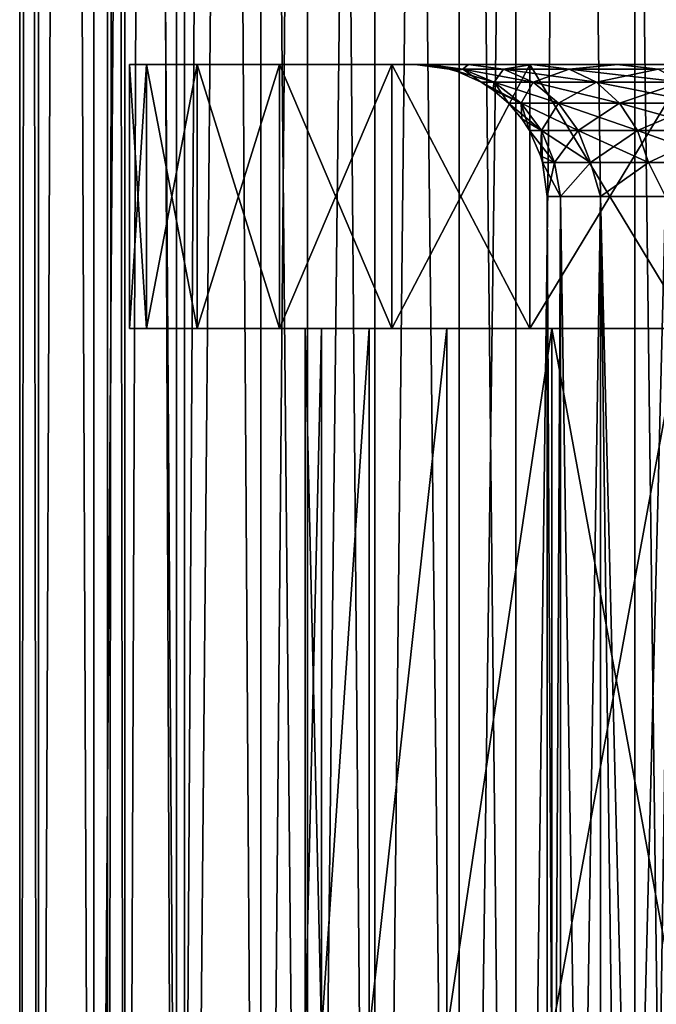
# Model space of a CAD drawing. Header units: millimetres. Extents: x -27 to 78, y -1 to 325.
# Tile 91 of 128: x -14 to -7, y 142 to 153. Entities that reach past the tile are written whole.
import ezdxf

# ---------------------------------------------------------------- set-up
doc = ezdxf.new("R2010")
doc.units = ezdxf.units.MM
doc.header["$LTSCALE"] = 65.185185
for name, color, linetype in [('124', 7, 'CONTINUOUS'), ('125', 7, 'CONTINUOUS'), ('126', 7, 'CONTINUOUS'), ('127', 7, 'CONTINUOUS'), ('221', 7, 'CONTINUOUS'), ('222', 7, 'CONTINUOUS'), ('50', 7, 'CONTINUOUS'), ('51', 7, 'CONTINUOUS'), ('52', 7, 'CONTINUOUS'), ('53', 7, 'CONTINUOUS'), ('54', 7, 'CONTINUOUS'), ('55', 7, 'CONTINUOUS'), ('56', 7, 'CONTINUOUS'), ('57', 7, 'CONTINUOUS')]:
    doc.layers.add(name, color=color, linetype=linetype)

msp = doc.modelspace()

# ---------------------------------------------------------------- linework, layer by layer
at = {"layer": '124', "color": 7, "linetype": 'CONTINUOUS', "true_color": 0x96918c}
for points in [[(-14, 121.4), (-13.787, 121.4, 2.431), (-14, 271.4), (-14, 121.4)], [(-14, 271.4), (-13.787, 121.4, 2.431), (-13.787, 271.4, 2.431), (-14, 271.4)], [(-13.787, 121.4, 2.431), (-13.156, 121.4, 4.788), (-13.787, 271.4, 2.431), (-13.787, 121.4, 2.431)], [(-13.787, 271.4, 2.431), (-13.156, 121.4, 4.788), (-13.156, 271.4, 4.788), (-13.787, 271.4, 2.431)], [(-13.156, 121.4, 4.788), (-12.124, 121.4, 7), (-13.156, 271.4, 4.788), (-13.156, 121.4, 4.788)], [(-13.156, 271.4, 4.788), (-12.124, 121.4, 7), (-12.124, 271.4, 7), (-13.156, 271.4, 4.788)], [(-12.124, 121.4, 7), (-10.725, 121.4, 8.999), (-12.124, 271.4, 7), (-12.124, 121.4, 7)], [(-12.124, 271.4, 7), (-10.725, 121.4, 8.999), (-10.725, 271.4, 8.999), (-12.124, 271.4, 7)], [(-10.725, 121.4, 8.999), (-8.999, 121.4, 10.724), (-10.725, 271.4, 8.999), (-10.725, 121.4, 8.999)], [(-10.725, 271.4, 8.999), (-8.999, 121.4, 10.724), (-8.999, 271.4, 10.725), (-10.725, 271.4, 8.999)], [(-8.999, 121.4, 10.724), (-7, 121.4, 12.124), (-8.999, 271.4, 10.725), (-8.999, 121.4, 10.724)], [(-8.999, 271.4, 10.725), (-7, 121.4, 12.124), (-7, 271.4, 12.124), (-8.999, 271.4, 10.725)], [(-7, 121.4, 12.124), (-4.788, 121.4, 13.156), (-7, 271.4, 12.124), (-7, 121.4, 12.124)], [(-7, 271.4, 12.124), (-4.788, 121.4, 13.156), (-4.788, 271.4, 13.156), (-7, 271.4, 12.124)]]:
    msp.add_3dface(points, dxfattribs=at)
at = {"layer": '125', "color": 7, "linetype": 'CONTINUOUS', "true_color": 0x96918c}
for points in [[(-13.787, 121.4, -2.431), (-14, 121.4), (-13.787, 271.4, -2.431), (-13.787, 121.4, -2.431)], [(-14, 121.4), (-14, 271.4), (-13.787, 271.4, -2.431), (-14, 121.4)], [(-13.156, 121.4, -4.788), (-13.787, 121.4, -2.431), (-13.156, 271.4, -4.788), (-13.156, 121.4, -4.788)], [(-13.156, 271.4, -4.788), (-13.787, 121.4, -2.431), (-13.787, 271.4, -2.431), (-13.156, 271.4, -4.788)], [(-12.124, 121.4, -7), (-13.156, 121.4, -4.788), (-12.124, 271.4, -7), (-12.124, 121.4, -7)], [(-12.124, 271.4, -7), (-13.156, 121.4, -4.788), (-13.156, 271.4, -4.788), (-12.124, 271.4, -7)], [(-10.725, 121.4, -8.999), (-12.124, 121.4, -7), (-10.725, 271.4, -8.999), (-10.725, 121.4, -8.999)], [(-10.725, 271.4, -8.999), (-12.124, 121.4, -7), (-12.124, 271.4, -7), (-10.725, 271.4, -8.999)], [(-8.999, 121.4, -10.724), (-10.725, 121.4, -8.999), (-8.999, 271.4, -10.725), (-8.999, 121.4, -10.724)], [(-8.999, 271.4, -10.725), (-10.725, 121.4, -8.999), (-10.725, 271.4, -8.999), (-8.999, 271.4, -10.725)], [(-7, 121.4, -12.124), (-8.999, 121.4, -10.724), (-7, 271.4, -12.124), (-7, 121.4, -12.124)], [(-7, 271.4, -12.124), (-8.999, 121.4, -10.724), (-8.999, 271.4, -10.725), (-7, 271.4, -12.124)], [(-4.788, 121.4, -13.156), (-7, 121.4, -12.124), (-4.788, 271.4, -13.156), (-4.788, 121.4, -13.156)], [(-4.788, 271.4, -13.156), (-7, 121.4, -12.124), (-7, 271.4, -12.124), (-4.788, 271.4, -13.156)]]:
    msp.add_3dface(points, dxfattribs=at)
at = {"layer": '126', "color": 7, "linetype": 'CONTINUOUS', "true_color": 0x96918c}
for points in [[(-13, 271.4), (-12.803, 271.4, 2.257), (-13, 121.4), (-13, 271.4)], [(-13, 121.4), (-12.803, 271.4, 2.257), (-12.802, 121.4, 2.258), (-13, 121.4)], [(-12.803, 271.4, 2.257), (-12.216, 271.4, 4.446), (-12.802, 121.4, 2.258), (-12.803, 271.4, 2.257)], [(-12.802, 121.4, 2.258), (-12.216, 271.4, 4.446), (-12.216, 121.4, 4.446), (-12.802, 121.4, 2.258)], [(-12.216, 271.4, 4.446), (-11.258, 271.4, 6.5), (-12.216, 121.4, 4.446), (-12.216, 271.4, 4.446)], [(-12.216, 121.4, 4.446), (-11.258, 271.4, 6.5), (-11.258, 121.4, 6.5), (-12.216, 121.4, 4.446)], [(-11.258, 271.4, 6.5), (-9.959, 271.4, 8.356), (-11.258, 121.4, 6.5), (-11.258, 271.4, 6.5)], [(-11.258, 121.4, 6.5), (-9.959, 271.4, 8.356), (-9.959, 121.4, 8.356), (-11.258, 121.4, 6.5)], [(-9.959, 271.4, 8.356), (-8.356, 271.4, 9.959), (-9.959, 121.4, 8.356), (-9.959, 271.4, 8.356)], [(-9.959, 121.4, 8.356), (-8.356, 271.4, 9.959), (-8.356, 121.4, 9.959), (-9.959, 121.4, 8.356)], [(-8.356, 271.4, 9.959), (-6.5, 271.4, 11.258), (-8.356, 121.4, 9.959), (-8.356, 271.4, 9.959)], [(-8.356, 121.4, 9.959), (-6.5, 271.4, 11.258), (-6.5, 121.4, 11.258), (-8.356, 121.4, 9.959)]]:
    msp.add_3dface(points, dxfattribs=at)
at = {"layer": '127', "color": 7, "linetype": 'CONTINUOUS', "true_color": 0x96918c}
for points in [[(-13, 271.4), (-13, 121.4), (-12.802, 121.4, -2.258), (-13, 271.4)], [(-12.803, 271.4, -2.257), (-13, 271.4), (-12.802, 121.4, -2.258), (-12.803, 271.4, -2.257)], [(-12.216, 271.4, -4.446), (-12.803, 271.4, -2.257), (-12.216, 121.4, -4.446), (-12.216, 271.4, -4.446)], [(-12.216, 121.4, -4.446), (-12.803, 271.4, -2.257), (-12.802, 121.4, -2.258), (-12.216, 121.4, -4.446)], [(-11.258, 271.4, -6.5), (-12.216, 271.4, -4.446), (-11.258, 121.4, -6.5), (-11.258, 271.4, -6.5)], [(-11.258, 121.4, -6.5), (-12.216, 271.4, -4.446), (-12.216, 121.4, -4.446), (-11.258, 121.4, -6.5)], [(-9.959, 271.4, -8.356), (-11.258, 271.4, -6.5), (-9.959, 121.4, -8.356), (-9.959, 271.4, -8.356)], [(-9.959, 121.4, -8.356), (-11.258, 271.4, -6.5), (-11.258, 121.4, -6.5), (-9.959, 121.4, -8.356)], [(-8.356, 271.4, -9.959), (-9.959, 271.4, -8.356), (-8.356, 121.4, -9.959), (-8.356, 271.4, -9.959)], [(-8.356, 121.4, -9.959), (-9.959, 271.4, -8.356), (-9.959, 121.4, -8.356), (-8.356, 121.4, -9.959)], [(-6.5, 271.4, -11.258), (-8.356, 271.4, -9.959), (-6.5, 121.4, -11.258), (-6.5, 271.4, -11.258)], [(-6.5, 121.4, -11.258), (-8.356, 271.4, -9.959), (-8.356, 121.4, -9.959), (-6.5, 121.4, -11.258)]]:
    msp.add_3dface(points, dxfattribs=at)
at = {"layer": '221', "color": 7, "linetype": 'CONTINUOUS', "true_color": 0x96918c}
for points in [[(-7.846, 150.9, -1.561), (-8, 150.9), (-7.846, 121.4, -1.561), (-7.846, 150.9, -1.561)], [(-8, 150.9), (-8, 121.4), (-7.846, 121.4, -1.561), (-8, 150.9)], [(-7.391, 150.9, -3.061), (-7.846, 150.9, -1.561), (-7.391, 121.4, -3.061), (-7.391, 150.9, -3.061)], [(-7.846, 150.9, -1.561), (-7.846, 121.4, -1.561), (-7.391, 121.4, -3.061), (-7.846, 150.9, -1.561)], [(-6.652, 150.9, -4.445), (-7.391, 150.9, -3.061), (-6.652, 121.4, -4.444), (-6.652, 150.9, -4.445)], [(-7.391, 150.9, -3.061), (-7.391, 121.4, -3.061), (-6.652, 121.4, -4.444), (-7.391, 150.9, -3.061)]]:
    msp.add_3dface(points, dxfattribs=at)
at = {"layer": '222', "color": 7, "linetype": 'CONTINUOUS', "true_color": 0x96918c}
for points in [[(-8, 150.9), (-7.846, 150.9, 1.561), (-8, 121.4), (-8, 150.9)], [(-7.846, 150.9, 1.561), (-7.846, 121.4, 1.561), (-8, 121.4), (-7.846, 150.9, 1.561)], [(-7.846, 150.9, 1.561), (-7.391, 150.9, 3.061), (-7.846, 121.4, 1.561), (-7.846, 150.9, 1.561)], [(-7.391, 150.9, 3.061), (-7.391, 121.4, 3.061), (-7.846, 121.4, 1.561), (-7.391, 150.9, 3.061)], [(-7.391, 150.9, 3.061), (-6.652, 150.9, 4.445), (-7.391, 121.4, 3.061), (-7.391, 150.9, 3.061)], [(-6.652, 150.9, 4.445), (-6.652, 121.4, 4.444), (-7.391, 121.4, 3.061), (-6.652, 150.9, 4.445)]]:
    msp.add_3dface(points, dxfattribs=at)
at = {"layer": '50', "color": 7, "linetype": 'CONTINUOUS', "true_color": 0x96918c}
for points in [[(-9.349, 152.4, -1.686), (-9.5, 152.4), (-8.957, 152.349, -1.674), (-9.349, 152.4, -1.686)], [(-8.957, 152.349, -1.674), (-9.5, 152.4), (-9.112, 152.349), (-8.957, 152.349, -1.674)], [(-8.898, 152.4, -3.328), (-9.349, 152.4, -1.686), (-8.957, 152.349, -1.674), (-8.898, 152.4, -3.328)], [(-8.496, 152.349, -3.292), (-8.898, 152.4, -3.328), (-8.957, 152.349, -1.674), (-8.496, 152.349, -3.292)], [(-8.174, 152.4, -4.841), (-8.898, 152.4, -3.328), (-8.496, 152.349, -3.292), (-8.174, 152.4, -4.841)], [(-7.747, 152.349, -4.797), (-8.174, 152.4, -4.841), (-8.496, 152.349, -3.292), (-7.747, 152.349, -4.797)], [(-7.204, 152.4, -6.193), (-8.174, 152.4, -4.841), (-7.747, 152.349, -4.797), (-7.204, 152.4, -6.193)], [(-6.734, 152.349, -6.139), (-7.204, 152.4, -6.193), (-7.747, 152.349, -4.797), (-6.734, 152.349, -6.139)], [(-5.975, 152.4, -7.385), (-7.204, 152.4, -6.193), (-6.734, 152.349, -6.139), (-5.975, 152.4, -7.385)], [(-8.957, 152.349, -1.674), (-9.112, 152.349), (-8.601, 152.199, -1.608), (-8.957, 152.349, -1.674)], [(-9.112, 152.349), (-9.036, 152.327), (-8.601, 152.199, -1.608), (-9.112, 152.349)], [(-8.601, 152.199, -1.608), (-9.036, 152.327), (-8.75, 152.199), (-8.601, 152.199, -1.608)], [(-8.496, 152.349, -3.292), (-8.957, 152.349, -1.674), (-8.159, 152.199, -3.161), (-8.496, 152.349, -3.292)], [(-8.159, 152.199, -3.161), (-8.957, 152.349, -1.674), (-8.601, 152.199, -1.608), (-8.159, 152.199, -3.161)], [(-7.747, 152.349, -4.797), (-8.496, 152.349, -3.292), (-7.439, 152.199, -4.606), (-7.747, 152.349, -4.797)], [(-7.439, 152.199, -4.606), (-8.496, 152.349, -3.292), (-8.159, 152.199, -3.161), (-7.439, 152.199, -4.606)], [(-6.734, 152.349, -6.139), (-7.747, 152.349, -4.797), (-6.466, 152.199, -5.895), (-6.734, 152.349, -6.139)], [(-6.466, 152.199, -5.895), (-7.747, 152.349, -4.797), (-7.439, 152.199, -4.606), (-6.466, 152.199, -5.895)], [(-8.601, 152.199, -1.608), (-8.75, 152.199), (-8.295, 151.96, -1.551), (-8.601, 152.199, -1.608)], [(-8.75, 152.199), (-8.618, 152.114), (-8.295, 151.96, -1.551), (-8.75, 152.199)], [(-8.159, 152.199, -3.161), (-8.601, 152.199, -1.608), (-7.869, 151.96, -3.048), (-8.159, 152.199, -3.161)], [(-7.869, 151.96, -3.048), (-8.601, 152.199, -1.608), (-8.295, 151.96, -1.551), (-7.869, 151.96, -3.048)], [(-7.439, 152.199, -4.606), (-8.159, 152.199, -3.161), (-7.175, 151.96, -4.442), (-7.439, 152.199, -4.606)], [(-7.175, 151.96, -4.442), (-8.159, 152.199, -3.161), (-7.869, 151.96, -3.048), (-7.175, 151.96, -4.442)], [(-6.466, 152.199, -5.895), (-7.439, 152.199, -4.606), (-6.236, 151.96, -5.685), (-6.466, 152.199, -5.895)], [(-6.236, 151.96, -5.685), (-7.439, 152.199, -4.606), (-7.175, 151.96, -4.442), (-6.236, 151.96, -5.685)], [(-8.295, 151.96, -1.551), (-8.618, 152.114), (-8.439, 151.96), (-8.295, 151.96, -1.551)], [(-8.295, 151.96, -1.551), (-8.439, 151.96), (-8.061, 151.649, -1.507), (-8.295, 151.96, -1.551)], [(-8.439, 151.96), (-8.286, 151.782), (-8.061, 151.649, -1.507), (-8.439, 151.96)], [(-7.869, 151.96, -3.048), (-8.295, 151.96, -1.551), (-7.647, 151.649, -2.962), (-7.869, 151.96, -3.048)], [(-7.647, 151.649, -2.962), (-8.295, 151.96, -1.551), (-8.061, 151.649, -1.507), (-7.647, 151.649, -2.962)], [(-7.175, 151.96, -4.442), (-7.869, 151.96, -3.048), (-6.972, 151.649, -4.317), (-7.175, 151.96, -4.442)], [(-6.972, 151.649, -4.317), (-7.869, 151.96, -3.048), (-7.647, 151.649, -2.962), (-6.972, 151.649, -4.317)], [(-6.236, 151.96, -5.685), (-7.175, 151.96, -4.442), (-6.06, 151.649, -5.525), (-6.236, 151.96, -5.685)], [(-6.06, 151.649, -5.525), (-7.175, 151.96, -4.442), (-6.972, 151.649, -4.317), (-6.06, 151.649, -5.525)], [(-8.061, 151.649, -1.507), (-8.286, 151.782), (-8.2, 151.649), (-8.061, 151.649, -1.507)], [(-8.061, 151.649, -1.507), (-8.2, 151.649), (-7.914, 151.287, -1.479), (-8.061, 151.649, -1.507)], [(-8.2, 151.649), (-8.073, 151.364), (-7.914, 151.287, -1.479), (-8.2, 151.649)], [(-7.647, 151.649, -2.962), (-8.061, 151.649, -1.507), (-7.507, 151.287, -2.908), (-7.647, 151.649, -2.962)], [(-7.507, 151.287, -2.908), (-8.061, 151.649, -1.507), (-7.914, 151.287, -1.479), (-7.507, 151.287, -2.908)], [(-6.972, 151.649, -4.317), (-7.647, 151.649, -2.962), (-6.845, 151.287, -4.238), (-6.972, 151.649, -4.317)], [(-6.845, 151.287, -4.238), (-7.647, 151.649, -2.962), (-7.507, 151.287, -2.908), (-6.845, 151.287, -4.238)], [(-6.06, 151.649, -5.525), (-6.972, 151.649, -4.317), (-5.95, 151.287, -5.424), (-6.06, 151.649, -5.525)], [(-5.95, 151.287, -5.424), (-6.972, 151.649, -4.317), (-6.845, 151.287, -4.238), (-5.95, 151.287, -5.424)], [(-7.914, 151.287, -1.479), (-8.073, 151.364), (-8.051, 151.287), (-7.914, 151.287, -1.479)], [(-7.914, 151.287, -1.479), (-8.051, 151.287), (-7.846, 150.9, -1.561), (-7.914, 151.287, -1.479)], [(-8.051, 151.287), (-8, 150.9), (-7.846, 150.9, -1.561), (-8.051, 151.287)], [(-7.507, 151.287, -2.908), (-7.914, 151.287, -1.479), (-7.846, 150.9, -1.561), (-7.507, 151.287, -2.908)], [(-7.391, 150.9, -3.061), (-7.507, 151.287, -2.908), (-7.846, 150.9, -1.561), (-7.391, 150.9, -3.061)], [(-6.845, 151.287, -4.238), (-7.507, 151.287, -2.908), (-7.391, 150.9, -3.061), (-6.845, 151.287, -4.238)], [(-6.652, 150.9, -4.445), (-6.845, 151.287, -4.238), (-7.391, 150.9, -3.061), (-6.652, 150.9, -4.445)], [(-5.95, 151.287, -5.424), (-6.845, 151.287, -4.238), (-6.652, 150.9, -4.445), (-5.95, 151.287, -5.424)]]:
    msp.add_3dface(points, dxfattribs=at)
at = {"layer": '51', "color": 7, "linetype": 'CONTINUOUS', "true_color": 0x96918c}
for points in [[(-9.112, 152.349), (-9.5, 152.4), (-9.348, 152.4, 1.691), (-9.112, 152.349)], [(-8.957, 152.349, 1.674), (-9.112, 152.349), (-9.348, 152.4, 1.691), (-8.957, 152.349, 1.674)], [(-8.894, 152.4, 3.338), (-8.957, 152.349, 1.674), (-9.348, 152.4, 1.691), (-8.894, 152.4, 3.338)], [(-8.496, 152.349, 3.292), (-8.957, 152.349, 1.674), (-8.894, 152.4, 3.338), (-8.496, 152.349, 3.292)], [(-8.165, 152.4, 4.856), (-8.496, 152.349, 3.292), (-8.894, 152.4, 3.338), (-8.165, 152.4, 4.856)], [(-7.747, 152.349, 4.797), (-8.496, 152.349, 3.292), (-8.165, 152.4, 4.856), (-7.747, 152.349, 4.797)], [(-7.189, 152.4, 6.211), (-7.747, 152.349, 4.797), (-8.165, 152.4, 4.856), (-7.189, 152.4, 6.211)], [(-6.734, 152.349, 6.139), (-7.747, 152.349, 4.797), (-7.189, 152.4, 6.211), (-6.734, 152.349, 6.139)], [(-5.955, 152.4, 7.402), (-6.734, 152.349, 6.139), (-7.189, 152.4, 6.211), (-5.955, 152.4, 7.402)], [(-9.036, 152.327), (-9.112, 152.349), (-8.957, 152.349, 1.674), (-9.036, 152.327)], [(-8.75, 152.199), (-9.036, 152.327), (-8.957, 152.349, 1.674), (-8.75, 152.199)], [(-8.601, 152.199, 1.608), (-8.75, 152.199), (-8.957, 152.349, 1.674), (-8.601, 152.199, 1.608)], [(-8.496, 152.349, 3.292), (-8.601, 152.199, 1.608), (-8.957, 152.349, 1.674), (-8.496, 152.349, 3.292)], [(-8.159, 152.199, 3.161), (-8.601, 152.199, 1.608), (-8.496, 152.349, 3.292), (-8.159, 152.199, 3.161)], [(-7.747, 152.349, 4.797), (-8.159, 152.199, 3.161), (-8.496, 152.349, 3.292), (-7.747, 152.349, 4.797)], [(-7.439, 152.199, 4.606), (-8.159, 152.199, 3.161), (-7.747, 152.349, 4.797), (-7.439, 152.199, 4.606)], [(-6.734, 152.349, 6.139), (-7.439, 152.199, 4.606), (-7.747, 152.349, 4.797), (-6.734, 152.349, 6.139)], [(-6.466, 152.199, 5.895), (-7.439, 152.199, 4.606), (-6.734, 152.349, 6.139), (-6.466, 152.199, 5.895)], [(-8.618, 152.114), (-8.75, 152.199), (-8.601, 152.199, 1.608), (-8.618, 152.114)], [(-8.439, 151.96), (-8.618, 152.114), (-8.601, 152.199, 1.608), (-8.439, 151.96)], [(-8.295, 151.96, 1.551), (-8.439, 151.96), (-8.601, 152.199, 1.608), (-8.295, 151.96, 1.551)], [(-8.159, 152.199, 3.161), (-8.295, 151.96, 1.551), (-8.601, 152.199, 1.608), (-8.159, 152.199, 3.161)], [(-7.869, 151.96, 3.048), (-8.295, 151.96, 1.551), (-8.159, 152.199, 3.161), (-7.869, 151.96, 3.048)], [(-7.439, 152.199, 4.606), (-7.869, 151.96, 3.048), (-8.159, 152.199, 3.161), (-7.439, 152.199, 4.606)], [(-7.175, 151.96, 4.442), (-7.869, 151.96, 3.048), (-7.439, 152.199, 4.606), (-7.175, 151.96, 4.442)], [(-6.466, 152.199, 5.895), (-7.175, 151.96, 4.442), (-7.439, 152.199, 4.606), (-6.466, 152.199, 5.895)], [(-6.236, 151.96, 5.685), (-7.175, 151.96, 4.442), (-6.466, 152.199, 5.895), (-6.236, 151.96, 5.685)], [(-8.286, 151.782), (-8.439, 151.96), (-8.295, 151.96, 1.551), (-8.286, 151.782)], [(-8.2, 151.649), (-8.286, 151.782), (-8.295, 151.96, 1.551), (-8.2, 151.649)], [(-8.061, 151.649, 1.507), (-8.2, 151.649), (-8.295, 151.96, 1.551), (-8.061, 151.649, 1.507)], [(-7.869, 151.96, 3.048), (-8.061, 151.649, 1.507), (-8.295, 151.96, 1.551), (-7.869, 151.96, 3.048)], [(-7.647, 151.649, 2.962), (-8.061, 151.649, 1.507), (-7.869, 151.96, 3.048), (-7.647, 151.649, 2.962)], [(-7.175, 151.96, 4.442), (-7.647, 151.649, 2.962), (-7.869, 151.96, 3.048), (-7.175, 151.96, 4.442)], [(-6.972, 151.649, 4.317), (-7.647, 151.649, 2.962), (-7.175, 151.96, 4.442), (-6.972, 151.649, 4.317)], [(-6.236, 151.96, 5.685), (-6.972, 151.649, 4.317), (-7.175, 151.96, 4.442), (-6.236, 151.96, 5.685)], [(-6.06, 151.649, 5.525), (-6.972, 151.649, 4.317), (-6.236, 151.96, 5.685), (-6.06, 151.649, 5.525)], [(-8.073, 151.364), (-8.2, 151.649), (-8.061, 151.649, 1.507), (-8.073, 151.364)], [(-8.051, 151.287), (-8.073, 151.364), (-8.061, 151.649, 1.507), (-8.051, 151.287)], [(-7.914, 151.287, 1.479), (-8.051, 151.287), (-8.061, 151.649, 1.507), (-7.914, 151.287, 1.479)], [(-7.647, 151.649, 2.962), (-7.914, 151.287, 1.479), (-8.061, 151.649, 1.507), (-7.647, 151.649, 2.962)], [(-7.507, 151.287, 2.908), (-7.914, 151.287, 1.479), (-7.647, 151.649, 2.962), (-7.507, 151.287, 2.908)], [(-6.972, 151.649, 4.317), (-7.507, 151.287, 2.908), (-7.647, 151.649, 2.962), (-6.972, 151.649, 4.317)], [(-6.845, 151.287, 4.238), (-7.507, 151.287, 2.908), (-6.972, 151.649, 4.317), (-6.845, 151.287, 4.238)], [(-6.06, 151.649, 5.525), (-6.845, 151.287, 4.238), (-6.972, 151.649, 4.317), (-6.06, 151.649, 5.525)], [(-5.95, 151.287, 5.424), (-6.845, 151.287, 4.238), (-6.06, 151.649, 5.525), (-5.95, 151.287, 5.424)], [(-8, 150.9), (-8.051, 151.287), (-7.914, 151.287, 1.479), (-8, 150.9)], [(-8, 150.9), (-7.914, 151.287, 1.479), (-7.846, 150.9, 1.561), (-8, 150.9)], [(-7.914, 151.287, 1.479), (-7.507, 151.287, 2.908), (-7.846, 150.9, 1.561), (-7.914, 151.287, 1.479)], [(-7.846, 150.9, 1.561), (-7.507, 151.287, 2.908), (-7.391, 150.9, 3.061), (-7.846, 150.9, 1.561)], [(-7.507, 151.287, 2.908), (-6.845, 151.287, 4.238), (-7.391, 150.9, 3.061), (-7.507, 151.287, 2.908)], [(-7.391, 150.9, 3.061), (-6.845, 151.287, 4.238), (-6.652, 150.9, 4.445), (-7.391, 150.9, 3.061)], [(-6.845, 151.287, 4.238), (-5.95, 151.287, 5.424), (-6.652, 150.9, 4.445), (-6.845, 151.287, 4.238)]]:
    msp.add_3dface(points, dxfattribs=at)
at = {"layer": '52', "color": 7, "linetype": 'CONTINUOUS', "true_color": 0x96918c}
for points in [[(-9.5, 152.4), (-9.349, 152.4, -1.686), (-12.75, 152.4), (-9.5, 152.4)], [(-9.5, 152.4), (-12.75, 152.4), (-12.556, 152.4, 2.214), (-9.5, 152.4)], [(-12.75, 152.4), (-9.349, 152.4, -1.686), (-12.556, 152.4, -2.214), (-12.75, 152.4)], [(-9.348, 152.4, 1.691), (-9.5, 152.4), (-12.556, 152.4, 2.214), (-9.348, 152.4, 1.691)], [(-9.349, 152.4, -1.686), (-8.898, 152.4, -3.328), (-12.556, 152.4, -2.214), (-9.349, 152.4, -1.686)], [(-12.556, 152.4, -2.214), (-8.898, 152.4, -3.328), (-11.981, 152.4, -4.362), (-12.556, 152.4, -2.214)], [(-8.894, 152.4, 3.338), (-9.348, 152.4, 1.691), (-12.556, 152.4, 2.214), (-8.894, 152.4, 3.338)], [(-11.981, 152.4, 4.362), (-8.894, 152.4, 3.338), (-12.556, 152.4, 2.214), (-11.981, 152.4, 4.362)], [(-8.898, 152.4, -3.328), (-8.174, 152.4, -4.841), (-11.981, 152.4, -4.362), (-8.898, 152.4, -3.328)], [(-8.174, 152.4, -4.841), (-7.204, 152.4, -6.193), (-11.981, 152.4, -4.362), (-8.174, 152.4, -4.841)], [(-11.981, 152.4, -4.362), (-7.204, 152.4, -6.193), (-11.042, 152.4, -6.375), (-11.981, 152.4, -4.362)], [(-8.165, 152.4, 4.856), (-8.894, 152.4, 3.338), (-11.981, 152.4, 4.362), (-8.165, 152.4, 4.856)], [(-11.042, 152.4, 6.374), (-8.165, 152.4, 4.856), (-11.981, 152.4, 4.362), (-11.042, 152.4, 6.374)], [(-7.204, 152.4, -6.193), (-5.975, 152.4, -7.385), (-11.042, 152.4, -6.375), (-7.204, 152.4, -6.193)], [(-11.042, 152.4, -6.375), (-5.975, 152.4, -7.385), (-9.767, 152.4, -8.196), (-11.042, 152.4, -6.375)], [(-5.955, 152.4, 7.402), (-7.189, 152.4, 6.211), (-11.042, 152.4, 6.374), (-5.955, 152.4, 7.402)], [(-9.767, 152.4, 8.196), (-5.955, 152.4, 7.402), (-11.042, 152.4, 6.374), (-9.767, 152.4, 8.196)], [(-7.189, 152.4, 6.211), (-8.165, 152.4, 4.856), (-11.042, 152.4, 6.374), (-7.189, 152.4, 6.211)], [(-5.975, 152.4, -7.385), (-4.47, 152.4, -8.383), (-9.767, 152.4, -8.196), (-5.975, 152.4, -7.385)], [(-4.47, 152.4, -8.383), (-2.752, 152.4, -9.093), (-9.767, 152.4, -8.196), (-4.47, 152.4, -8.383)], [(-2.752, 152.4, -9.093), (-0.932, 152.4, -9.454), (-9.767, 152.4, -8.196), (-2.752, 152.4, -9.093)], [(-9.767, 152.4, -8.196), (-0.932, 152.4, -9.454), (-8.195, 152.4, -9.768), (-9.767, 152.4, -8.196)], [(-4.447, 152.4, 8.395), (-5.955, 152.4, 7.402), (-9.767, 152.4, 8.196), (-4.447, 152.4, 8.395)], [(-8.195, 152.4, 9.767), (-4.447, 152.4, 8.395), (-9.767, 152.4, 8.196), (-8.195, 152.4, 9.767)], [(-8.195, 152.4, -9.768), (-0.932, 152.4, -9.454), (8.195, 152.4, -9.768), (-8.195, 152.4, -9.768)], [(0.932, 152.4, 9.454), (-0.909, 152.4, 9.456), (-8.195, 152.4, 9.767), (0.932, 152.4, 9.454)], [(8.195, 152.4, 9.768), (0.932, 152.4, 9.454), (-8.195, 152.4, 9.767), (8.195, 152.4, 9.768)], [(-0.909, 152.4, 9.456), (-2.729, 152.4, 9.1), (-8.195, 152.4, 9.767), (-0.909, 152.4, 9.456)], [(-2.729, 152.4, 9.1), (-4.447, 152.4, 8.395), (-8.195, 152.4, 9.767), (-2.729, 152.4, 9.1)], [(-6.375, 152.4, -11.042), (-8.195, 152.4, -9.768), (6.375, 152.4, -11.042), (-6.375, 152.4, -11.042)], [(6.375, 152.4, -11.042), (-8.195, 152.4, -9.768), (8.195, 152.4, -9.768), (6.375, 152.4, -11.042)], [(-6.375, 152.4, 11.042), (8.195, 152.4, 9.768), (-8.195, 152.4, 9.767), (-6.375, 152.4, 11.042)]]:
    msp.add_3dface(points, dxfattribs=at)
at = {"layer": '53', "color": 7, "linetype": 'CONTINUOUS', "true_color": 0x96918c}
for points in [[(-12.75, 152.4), (-12.556, 152.4, -2.214), (-12.75, 149.4), (-12.75, 152.4)], [(-12.75, 149.4), (-12.556, 152.4, -2.214), (-12.556, 149.4, -2.214), (-12.75, 149.4)], [(-12.556, 152.4, -2.214), (-11.981, 152.4, -4.362), (-11.981, 149.4, -4.362), (-12.556, 152.4, -2.214)], [(-12.556, 149.4, -2.214), (-12.556, 152.4, -2.214), (-11.981, 149.4, -4.362), (-12.556, 149.4, -2.214)], [(-11.981, 152.4, -4.362), (-11.042, 152.4, -6.375), (-11.042, 149.4, -6.374), (-11.981, 152.4, -4.362)], [(-11.981, 149.4, -4.362), (-11.981, 152.4, -4.362), (-11.042, 149.4, -6.374), (-11.981, 149.4, -4.362)], [(-11.042, 152.4, -6.375), (-9.767, 152.4, -8.196), (-9.767, 149.4, -8.196), (-11.042, 152.4, -6.375)], [(-11.042, 149.4, -6.374), (-11.042, 152.4, -6.375), (-9.767, 149.4, -8.196), (-11.042, 149.4, -6.374)], [(-9.767, 152.4, -8.196), (-8.195, 152.4, -9.768), (-8.195, 149.4, -9.768), (-9.767, 152.4, -8.196)], [(-9.767, 149.4, -8.196), (-9.767, 152.4, -8.196), (-8.195, 149.4, -9.768), (-9.767, 149.4, -8.196)], [(-8.195, 152.4, -9.768), (-6.375, 152.4, -11.042), (-6.375, 149.4, -11.042), (-8.195, 152.4, -9.768)], [(-8.195, 149.4, -9.768), (-8.195, 152.4, -9.768), (-6.375, 149.4, -11.042), (-8.195, 149.4, -9.768)]]:
    msp.add_3dface(points, dxfattribs=at)
at = {"layer": '54', "color": 7, "linetype": 'CONTINUOUS', "true_color": 0x96918c}
for points in [[(-12.556, 152.4, 2.214), (-12.75, 152.4), (-12.556, 149.4, 2.214), (-12.556, 152.4, 2.214)], [(-12.75, 152.4), (-12.75, 149.4), (-12.556, 149.4, 2.214), (-12.75, 152.4)], [(-11.981, 152.4, 4.362), (-12.556, 152.4, 2.214), (-12.556, 149.4, 2.214), (-11.981, 152.4, 4.362)], [(-11.981, 149.4, 4.362), (-11.981, 152.4, 4.362), (-12.556, 149.4, 2.214), (-11.981, 149.4, 4.362)], [(-11.042, 152.4, 6.374), (-11.981, 152.4, 4.362), (-11.981, 149.4, 4.362), (-11.042, 152.4, 6.374)], [(-11.042, 149.4, 6.375), (-11.042, 152.4, 6.374), (-11.981, 149.4, 4.362), (-11.042, 149.4, 6.375)], [(-9.767, 152.4, 8.196), (-11.042, 152.4, 6.374), (-11.042, 149.4, 6.375), (-9.767, 152.4, 8.196)], [(-9.767, 149.4, 8.196), (-9.767, 152.4, 8.196), (-11.042, 149.4, 6.375), (-9.767, 149.4, 8.196)], [(-8.195, 152.4, 9.767), (-9.767, 152.4, 8.196), (-9.767, 149.4, 8.196), (-8.195, 152.4, 9.767)], [(-8.194, 149.4, 9.768), (-8.195, 152.4, 9.767), (-9.767, 149.4, 8.196), (-8.194, 149.4, 9.768)], [(-6.375, 152.4, 11.042), (-8.195, 152.4, 9.767), (-8.194, 149.4, 9.768), (-6.375, 152.4, 11.042)], [(-6.375, 149.4, 11.042), (-6.375, 152.4, 11.042), (-8.194, 149.4, 9.768), (-6.375, 149.4, 11.042)]]:
    msp.add_3dface(points, dxfattribs=at)
at = {"layer": '55', "color": 7, "linetype": 'CONTINUOUS', "true_color": 0x96918c}
for points in [[(-12.75, 149.4), (-12.556, 149.4, -2.214), (-10.75, 149.4), (-12.75, 149.4)], [(-12.556, 149.4, 2.214), (-12.75, 149.4), (-10.567, 149.4, 1.975), (-12.556, 149.4, 2.214)], [(-12.75, 149.4), (-10.75, 149.4), (-10.567, 149.4, 1.975), (-12.75, 149.4)], [(-12.556, 149.4, -2.214), (-11.981, 149.4, -4.362), (-10.024, 149.4, -3.884), (-12.556, 149.4, -2.214)], [(-10.75, 149.4), (-12.556, 149.4, -2.214), (-10.567, 149.4, -1.975), (-10.75, 149.4)], [(-10.567, 149.4, -1.975), (-12.556, 149.4, -2.214), (-10.024, 149.4, -3.884), (-10.567, 149.4, -1.975)], [(-11.981, 149.4, 4.362), (-12.556, 149.4, 2.214), (-10.024, 149.4, 3.884), (-11.981, 149.4, 4.362)], [(-10.024, 149.4, 3.884), (-12.556, 149.4, 2.214), (-10.567, 149.4, 1.975), (-10.024, 149.4, 3.884)], [(-11.981, 149.4, -4.362), (-11.042, 149.4, -6.374), (-9.14, 149.4, -5.659), (-11.981, 149.4, -4.362)], [(-10.024, 149.4, -3.884), (-11.981, 149.4, -4.362), (-9.14, 149.4, -5.659), (-10.024, 149.4, -3.884)], [(-11.042, 149.4, 6.375), (-11.981, 149.4, 4.362), (-9.14, 149.4, 5.659), (-11.042, 149.4, 6.375)], [(-9.14, 149.4, 5.659), (-11.981, 149.4, 4.362), (-10.024, 149.4, 3.884), (-9.14, 149.4, 5.659)], [(-11.042, 149.4, -6.374), (-9.767, 149.4, -8.196), (-7.944, 149.4, -7.243), (-11.042, 149.4, -6.374)], [(-9.14, 149.4, -5.659), (-11.042, 149.4, -6.374), (-7.944, 149.4, -7.243), (-9.14, 149.4, -5.659)], [(-9.767, 149.4, 8.196), (-11.042, 149.4, 6.375), (-7.944, 149.4, 7.243), (-9.767, 149.4, 8.196)], [(-7.944, 149.4, 7.243), (-11.042, 149.4, 6.375), (-9.14, 149.4, 5.659), (-7.944, 149.4, 7.243)], [(-9.767, 149.4, -8.196), (-8.195, 149.4, -9.768), (-6.478, 149.4, -8.579), (-9.767, 149.4, -8.196)], [(-7.944, 149.4, -7.243), (-9.767, 149.4, -8.196), (-6.478, 149.4, -8.579), (-7.944, 149.4, -7.243)], [(-8.194, 149.4, 9.768), (-9.767, 149.4, 8.196), (-4.792, 149.4, 9.623), (-8.194, 149.4, 9.768)], [(-4.792, 149.4, 9.623), (-9.767, 149.4, 8.196), (-6.479, 149.4, 8.578), (-4.792, 149.4, 9.623)], [(-6.479, 149.4, 8.578), (-9.767, 149.4, 8.196), (-7.944, 149.4, 7.243), (-6.479, 149.4, 8.578)], [(-8.195, 149.4, -9.768), (-6.375, 149.4, -11.042), (-2.941, 149.4, -10.34), (-8.195, 149.4, -9.768)], [(-6.478, 149.4, -8.579), (-8.195, 149.4, -9.768), (-4.792, 149.4, -9.623), (-6.478, 149.4, -8.579)], [(-4.792, 149.4, -9.623), (-8.195, 149.4, -9.768), (-2.941, 149.4, -10.34), (-4.792, 149.4, -9.623)], [(-6.375, 149.4, 11.042), (-8.194, 149.4, 9.768), (-0.993, 149.4, 10.704), (-6.375, 149.4, 11.042)], [(-0.993, 149.4, 10.704), (-8.194, 149.4, 9.768), (-2.941, 149.4, 10.34), (-0.993, 149.4, 10.704)], [(-2.941, 149.4, 10.34), (-8.194, 149.4, 9.768), (-4.792, 149.4, 9.623), (-2.941, 149.4, 10.34)]]:
    msp.add_3dface(points, dxfattribs=at)
at = {"layer": '56', "color": 7, "linetype": 'CONTINUOUS', "true_color": 0x96918c}
for points in [[(-10.75, 149.4), (-10.567, 149.4, -1.975), (-10.75, 141.4), (-10.75, 149.4)], [(-10.75, 141.4), (-10.567, 149.4, -1.975), (-10.567, 141.4, -1.975), (-10.75, 141.4)], [(-10.567, 149.4, -1.975), (-10.024, 149.4, -3.884), (-10.567, 141.4, -1.975), (-10.567, 149.4, -1.975)], [(-10.567, 141.4, -1.975), (-10.024, 149.4, -3.884), (-10.024, 141.4, -3.884), (-10.567, 141.4, -1.975)], [(-10.024, 149.4, -3.884), (-9.14, 149.4, -5.659), (-10.024, 141.4, -3.884), (-10.024, 149.4, -3.884)], [(-10.024, 141.4, -3.884), (-9.14, 149.4, -5.659), (-9.14, 141.4, -5.659), (-10.024, 141.4, -3.884)], [(-9.14, 149.4, -5.659), (-7.944, 149.4, -7.243), (-9.14, 141.4, -5.659), (-9.14, 149.4, -5.659)], [(-9.14, 141.4, -5.659), (-7.944, 149.4, -7.243), (-7.944, 141.4, -7.243), (-9.14, 141.4, -5.659)], [(-7.944, 149.4, -7.243), (-6.478, 149.4, -8.579), (-6.479, 141.4, -8.578), (-7.944, 149.4, -7.243)], [(-7.944, 141.4, -7.243), (-7.944, 149.4, -7.243), (-6.479, 141.4, -8.578), (-7.944, 141.4, -7.243)]]:
    msp.add_3dface(points, dxfattribs=at)
at = {"layer": '57', "color": 7, "linetype": 'CONTINUOUS', "true_color": 0x96918c}
for points in [[(-10.567, 149.4, 1.975), (-10.75, 149.4), (-10.567, 141.4, 1.975), (-10.567, 149.4, 1.975)], [(-10.75, 149.4), (-10.75, 141.4), (-10.567, 141.4, 1.975), (-10.75, 149.4)], [(-10.024, 149.4, 3.884), (-10.567, 149.4, 1.975), (-10.567, 141.4, 1.975), (-10.024, 149.4, 3.884)], [(-10.024, 141.4, 3.884), (-10.024, 149.4, 3.884), (-10.567, 141.4, 1.975), (-10.024, 141.4, 3.884)], [(-9.14, 149.4, 5.659), (-10.024, 149.4, 3.884), (-10.024, 141.4, 3.884), (-9.14, 149.4, 5.659)], [(-9.14, 141.4, 5.659), (-9.14, 149.4, 5.659), (-10.024, 141.4, 3.884), (-9.14, 141.4, 5.659)], [(-7.944, 149.4, 7.243), (-9.14, 149.4, 5.659), (-9.14, 141.4, 5.659), (-7.944, 149.4, 7.243)], [(-7.944, 141.4, 7.243), (-7.944, 149.4, 7.243), (-9.14, 141.4, 5.659), (-7.944, 141.4, 7.243)], [(-6.479, 149.4, 8.578), (-7.944, 149.4, 7.243), (-7.944, 141.4, 7.243), (-6.479, 149.4, 8.578)], [(-6.478, 141.4, 8.579), (-6.479, 149.4, 8.578), (-7.944, 141.4, 7.243), (-6.478, 141.4, 8.579)]]:
    msp.add_3dface(points, dxfattribs=at)

doc.saveas('drawing.dxf')
